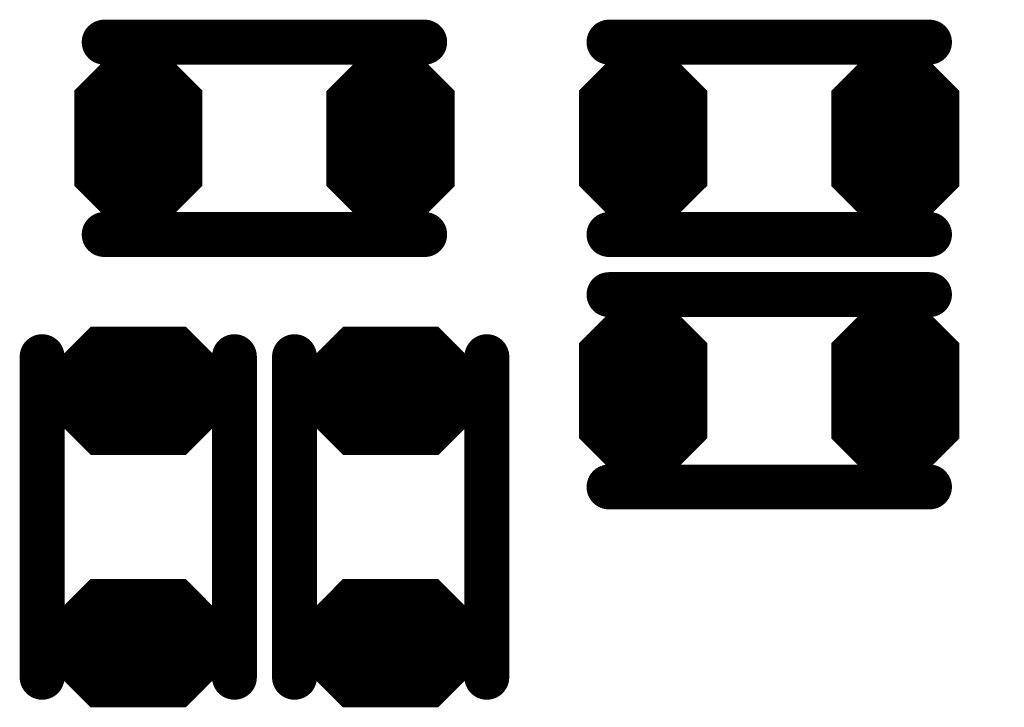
# Model space of a CAD drawing. Extents: x 0 to 8.86, y -3.29 to 6.3.
# Tile 85 of 129: x 6.37 to 6.53, y 3.55 to 3.66. Entities that reach past the tile are written whole.
import ezdxf

# ---------------------------------------------------------------- set-up
doc = ezdxf.new("R2010")
doc.units = 0
doc.layers.get('0').update_dxf_attribs({"color": 3, "linetype": 'CONTINUOUS'})

# ---------------------------------------------------------------- blocks, each defined once
blk = doc.blocks.new('PAD_R1')
at = {"const_width": 0.5}
blk.add_lwpolyline([(0.25, 0, 1), (-0.25, 0, 1)], format="xyb", close=True, dxfattribs=at)

msp = doc.modelspace()

# ---------------------------------------------------------------- linework, layer by layer
for p, q in [((6.38467, 3.64703), (6.39202, 3.65438)), ((6.39491, 3.65438), (6.40226, 3.64703)), ((6.42403, 3.64699), (6.43138, 3.65434)), ((6.43427, 3.65434), (6.44162, 3.64699)), ((6.46341, 3.64703), (6.47076, 3.65438)), ((6.47365, 3.65438), (6.481, 3.64703)), ((6.50277, 3.64699), (6.51012, 3.65434)), ((6.51301, 3.65434), (6.52036, 3.64699)), ((6.38467, 3.64703), (6.40226, 3.64703)), ((6.42403, 3.64699), (6.44162, 3.64699)), ((6.46341, 3.64703), (6.481, 3.64703)), ((6.50277, 3.64699), (6.52036, 3.64699)), ((6.38467, 3.63119), (6.40226, 3.63119)), ((6.38467, 3.63119), (6.39202, 3.62384)), ((6.39491, 3.62384), (6.40226, 3.63119)), ((6.42403, 3.63115), (6.44162, 3.63115)), ((6.42403, 3.63115), (6.43138, 3.6238)), ((6.43427, 3.6238), (6.44162, 3.63115)), ((6.46341, 3.63119), (6.481, 3.63119)), ((6.46341, 3.63119), (6.47076, 3.62384)), ((6.47365, 3.62384), (6.481, 3.63119)), ((6.50277, 3.63115), (6.52036, 3.63115)), ((6.50277, 3.63115), (6.51012, 3.6238)), ((6.51301, 3.6238), (6.52036, 3.63115)), ((6.46341, 3.60766), (6.47076, 3.61501)), ((6.47365, 3.61501), (6.481, 3.60766)), ((6.50277, 3.60762), (6.51012, 3.61497)), ((6.51301, 3.61497), (6.52036, 3.60762)), ((6.37892, 3.60186), (6.38627, 3.60921)), ((6.40069, 3.60921), (6.40804, 3.60186)), ((6.41829, 3.60186), (6.42564, 3.60921)), ((6.44006, 3.60921), (6.44741, 3.60186)), ((6.46341, 3.60766), (6.481, 3.60766)), ((6.50277, 3.60762), (6.52036, 3.60762)), ((6.37892, 3.60186), (6.40804, 3.60186)), ((6.41829, 3.60186), (6.44741, 3.60186)), ((6.37892, 3.59756), (6.40804, 3.59756)), ((6.37892, 3.59756), (6.38627, 3.59021)), ((6.40069, 3.59021), (6.40804, 3.59756)), ((6.41829, 3.59756), (6.44741, 3.59756)), ((6.41829, 3.59756), (6.42564, 3.59021)), ((6.44006, 3.59021), (6.44741, 3.59756)), ((6.46341, 3.59182), (6.481, 3.59182)), ((6.46341, 3.59182), (6.47076, 3.58447)), ((6.47365, 3.58447), (6.481, 3.59182)), ((6.50277, 3.59178), (6.52036, 3.59178)), ((6.50277, 3.59178), (6.51012, 3.58443)), ((6.51301, 3.58443), (6.52036, 3.59178)), ((6.37888, 3.56251), (6.38623, 3.56986)), ((6.40065, 3.56986), (6.408, 3.56251)), ((6.41825, 3.56251), (6.4256, 3.56986)), ((6.44002, 3.56986), (6.44737, 3.56251)), ((6.37888, 3.56251), (6.408, 3.56251)), ((6.41825, 3.56251), (6.44737, 3.56251)), ((6.37888, 3.55821), (6.408, 3.55821)), ((6.37888, 3.55821), (6.38623, 3.55086)), ((6.40065, 3.55086), (6.408, 3.55821)), ((6.41825, 3.55821), (6.44737, 3.55821)), ((6.41825, 3.55821), (6.4256, 3.55086)), ((6.44002, 3.55086), (6.44737, 3.55821))]:
    msp.add_line(p, q)
for points, const_width in [([(6.43814, 3.65409), (6.38814, 3.65409)], 0.007), ([(6.43814, 3.65409), (6.38814, 3.65409)], 0.007), ([(6.46689, 3.65409), (6.51689, 3.65409)], 0.007), ([(6.46689, 3.65409), (6.51689, 3.65409)], 0.007), ([(6.38709, 3.64803), (6.39244, 3.65338), (6.39449, 3.65338), (6.39984, 3.64803)], 0.003), ([(6.39285, 3.65238), (6.39408, 3.65238)], 0.005), ([(6.42645, 3.64799), (6.4318, 3.65334), (6.43385, 3.65334), (6.4392, 3.64799)], 0.003), ([(6.43221, 3.65234), (6.43344, 3.65234)], 0.005), ([(6.46583, 3.64803), (6.47118, 3.65338), (6.47323, 3.65338), (6.47858, 3.64803)], 0.003), ([(6.47159, 3.65238), (6.47282, 3.65238)], 0.005), ([(6.50519, 3.64799), (6.51054, 3.65334), (6.51259, 3.65334), (6.51794, 3.64799)], 0.003), ([(6.51095, 3.65234), (6.51218, 3.65234)], 0.005), ([(6.3895, 3.64903), (6.39743, 3.64903)], 0.005), ([(6.42886, 3.64899), (6.43679, 3.64899)], 0.005), ([(6.46824, 3.64903), (6.47617, 3.64903)], 0.005), ([(6.5076, 3.64899), (6.51553, 3.64899)], 0.005), ([(6.38709, 3.64803), (6.39984, 3.64803)], 0.003), ([(6.42645, 3.64799), (6.4392, 3.64799)], 0.003), ([(6.46583, 3.64803), (6.47858, 3.64803)], 0.003), ([(6.50519, 3.64799), (6.51794, 3.64799)], 0.003), ([(6.38346, 3.64553), (6.40346, 3.64553)], 0.002), ([(6.38646, 3.64653), (6.40046, 3.64653)], 0.002), ([(6.42283, 3.64549), (6.44283, 3.64549)], 0.002), ([(6.42582, 3.64649), (6.43982, 3.64649)], 0.002), ([(6.46221, 3.64553), (6.48221, 3.64553)], 0.002), ([(6.46521, 3.64653), (6.47921, 3.64653)], 0.002), ([(6.50156, 3.64549), (6.52156, 3.64549)], 0.002), ([(6.50456, 3.64649), (6.51856, 3.64649)], 0.002), ([(6.38346, 3.63869), (6.40346, 3.63869)], 0.014), ([(6.42283, 3.63865), (6.44283, 3.63865)], 0.014), ([(6.46221, 3.63869), (6.48221, 3.63869)], 0.014), ([(6.50156, 3.63865), (6.52156, 3.63865)], 0.014), ([(6.38646, 3.63169), (6.40046, 3.63169)], 0.002), ([(6.42582, 3.63165), (6.43982, 3.63165)], 0.002), ([(6.46521, 3.63169), (6.47921, 3.63169)], 0.002), ([(6.50456, 3.63165), (6.51856, 3.63165)], 0.002), ([(6.38588, 3.63069), (6.40105, 3.63069)], 0.002), ([(6.38588, 3.63069), (6.39223, 3.62434)], 0.002), ([(6.38829, 3.62969), (6.39864, 3.62969)], 0.004), ([(6.38829, 3.62969), (6.39264, 3.62534)], 0.004), ([(6.3895, 3.62919), (6.39743, 3.62919)], 0.005), ([(6.39429, 3.62534), (6.39864, 3.62969)], 0.004), ([(6.3947, 3.62434), (6.40105, 3.63069)], 0.002), ([(6.42524, 3.63065), (6.44041, 3.63065)], 0.002), ([(6.42524, 3.63065), (6.43159, 3.6243)], 0.002), ([(6.42765, 3.62965), (6.438, 3.62965)], 0.004), ([(6.42765, 3.62965), (6.432, 3.6253)], 0.004), ([(6.42886, 3.62915), (6.43679, 3.62915)], 0.005), ([(6.43365, 3.6253), (6.438, 3.62965)], 0.004), ([(6.43406, 3.6243), (6.44041, 3.63065)], 0.002), ([(6.46462, 3.63069), (6.47979, 3.63069)], 0.002), ([(6.46462, 3.63069), (6.47097, 3.62434)], 0.002), ([(6.46703, 3.62969), (6.47738, 3.62969)], 0.004), ([(6.46703, 3.62969), (6.47138, 3.62534)], 0.004), ([(6.46824, 3.62919), (6.47617, 3.62919)], 0.005), ([(6.47303, 3.62534), (6.47738, 3.62969)], 0.004), ([(6.47344, 3.62434), (6.47979, 3.63069)], 0.002), ([(6.50398, 3.63065), (6.51915, 3.63065)], 0.002), ([(6.50398, 3.63065), (6.51033, 3.6243)], 0.002), ([(6.50639, 3.62965), (6.51674, 3.62965)], 0.004), ([(6.50639, 3.62965), (6.51074, 3.6253)], 0.004), ([(6.5076, 3.62915), (6.51553, 3.62915)], 0.005), ([(6.51239, 3.6253), (6.51674, 3.62965)], 0.004), ([(6.5128, 3.6243), (6.51915, 3.63065)], 0.002), ([(6.39285, 3.62584), (6.39408, 3.62584)], 0.005), ([(6.43221, 3.6258), (6.43344, 3.6258)], 0.005), ([(6.47159, 3.62584), (6.47282, 3.62584)], 0.005), ([(6.51095, 3.6258), (6.51218, 3.6258)], 0.005), ([(6.43814, 3.62409), (6.38814, 3.62409)], 0.007), ([(6.43814, 3.62409), (6.38814, 3.62409)], 0.007), ([(6.39264, 3.62534), (6.39429, 3.62534)], 0.004), ([(6.432, 3.6253), (6.43365, 3.6253)], 0.004), ([(6.46689, 3.62409), (6.51689, 3.62409)], 0.007), ([(6.46689, 3.62409), (6.51689, 3.62409)], 0.007), ([(6.47138, 3.62534), (6.47303, 3.62534)], 0.004), ([(6.51074, 3.6253), (6.51239, 3.6253)], 0.004), ([(6.39223, 3.62434), (6.3947, 3.62434)], 0.002), ([(6.43159, 3.6243), (6.43406, 3.6243)], 0.002), ([(6.47097, 3.62434), (6.47344, 3.62434)], 0.002), ([(6.51033, 3.6243), (6.5128, 3.6243)], 0.002), ([(6.46689, 3.61472), (6.51689, 3.61472)], 0.007), ([(6.46689, 3.61472), (6.51689, 3.61472)], 0.007), ([(6.46583, 3.60866), (6.47118, 3.61401), (6.47323, 3.61401), (6.47858, 3.60866)], 0.003), ([(6.47159, 3.61301), (6.47282, 3.61301)], 0.005), ([(6.50519, 3.60862), (6.51054, 3.61397), (6.51259, 3.61397), (6.51794, 3.60862)], 0.003), ([(6.51095, 3.61297), (6.51218, 3.61297)], 0.005), ([(6.46824, 3.60966), (6.47617, 3.60966)], 0.005), ([(6.5076, 3.60962), (6.51553, 3.60962)], 0.005), ([(6.38133, 3.60286), (6.38668, 3.60821), (6.40028, 3.60821), (6.40563, 3.60286)], 0.003), ([(6.3871, 3.60721), (6.39986, 3.60721)], 0.005), ([(6.4207, 3.60286), (6.42605, 3.60821), (6.43965, 3.60821), (6.445, 3.60286)], 0.003), ([(6.42647, 3.60721), (6.43923, 3.60721)], 0.005), ([(6.46583, 3.60866), (6.47858, 3.60866)], 0.003), ([(6.50519, 3.60862), (6.51794, 3.60862)], 0.003), ([(6.37846, 3.60504), (6.37846, 3.55504)], 0.007), ([(6.37846, 3.60504), (6.37846, 3.55504)], 0.007), ([(6.40846, 3.60504), (6.40846, 3.55504)], 0.007), ([(6.40846, 3.60504), (6.40846, 3.55504)], 0.007), ([(6.41783, 3.60504), (6.41783, 3.55504)], 0.007), ([(6.41783, 3.60504), (6.41783, 3.55504)], 0.007), ([(6.44783, 3.60504), (6.44783, 3.55504)], 0.007), ([(6.44783, 3.60504), (6.44783, 3.55504)], 0.007), ([(6.46521, 3.60716), (6.47921, 3.60716)], 0.002), ([(6.50456, 3.60712), (6.51856, 3.60712)], 0.002), ([(6.46221, 3.60616), (6.48221, 3.60616)], 0.002), ([(6.50156, 3.60612), (6.52156, 3.60612)], 0.002), ([(6.38375, 3.60386), (6.40321, 3.60386)], 0.005), ([(6.42312, 3.60386), (6.44258, 3.60386)], 0.005), ([(6.46221, 3.59932), (6.48221, 3.59932)], 0.014), ([(6.50156, 3.59928), (6.52156, 3.59928)], 0.014), ([(6.38133, 3.60286), (6.40563, 3.60286)], 0.003), ([(6.4207, 3.60286), (6.445, 3.60286)], 0.003), ([(6.38071, 3.60136), (6.40625, 3.60136)], 0.002), ([(6.42008, 3.60136), (6.44562, 3.60136)], 0.002), ([(6.37771, 3.59956), (6.40925, 3.59956)], 0.003), ([(6.37771, 3.60036), (6.40925, 3.60036)], 0.002), ([(6.41708, 3.59956), (6.44862, 3.59956)], 0.003), ([(6.41708, 3.60036), (6.44862, 3.60036)], 0.002), ([(6.38071, 3.59806), (6.40625, 3.59806)], 0.002), ([(6.42008, 3.59806), (6.44562, 3.59806)], 0.002), ([(6.38012, 3.59706), (6.40684, 3.59706)], 0.002), ([(6.38012, 3.59706), (6.38647, 3.59071)], 0.002), ([(6.38254, 3.59606), (6.40442, 3.59606)], 0.004), ([(6.38254, 3.59606), (6.38689, 3.59171)], 0.004), ([(6.38375, 3.59556), (6.40321, 3.59556)], 0.005), ([(6.40007, 3.59171), (6.40442, 3.59606)], 0.004), ([(6.40049, 3.59071), (6.40684, 3.59706)], 0.002), ([(6.41949, 3.59706), (6.44621, 3.59706)], 0.002), ([(6.41949, 3.59706), (6.42584, 3.59071)], 0.002), ([(6.42191, 3.59606), (6.44379, 3.59606)], 0.004), ([(6.42191, 3.59606), (6.42626, 3.59171)], 0.004), ([(6.42312, 3.59556), (6.44258, 3.59556)], 0.005), ([(6.43944, 3.59171), (6.44379, 3.59606)], 0.004), ([(6.43986, 3.59071), (6.44621, 3.59706)], 0.002), ([(6.3871, 3.59221), (6.39986, 3.59221)], 0.005), ([(6.42647, 3.59221), (6.43923, 3.59221)], 0.005), ([(6.38689, 3.59171), (6.40007, 3.59171)], 0.004), ([(6.42626, 3.59171), (6.43944, 3.59171)], 0.004), ([(6.46521, 3.59232), (6.47921, 3.59232)], 0.002), ([(6.50456, 3.59228), (6.51856, 3.59228)], 0.002), ([(6.38647, 3.59071), (6.40049, 3.59071)], 0.002), ([(6.42584, 3.59071), (6.43986, 3.59071)], 0.002), ([(6.46462, 3.59132), (6.47979, 3.59132)], 0.002), ([(6.46462, 3.59132), (6.47097, 3.58497)], 0.002), ([(6.46703, 3.59032), (6.47738, 3.59032)], 0.004), ([(6.46703, 3.59032), (6.47138, 3.58597)], 0.004), ([(6.46824, 3.58982), (6.47617, 3.58982)], 0.005), ([(6.47303, 3.58597), (6.47738, 3.59032)], 0.004), ([(6.47344, 3.58497), (6.47979, 3.59132)], 0.002), ([(6.50398, 3.59128), (6.51915, 3.59128)], 0.002), ([(6.50398, 3.59128), (6.51033, 3.58493)], 0.002), ([(6.50639, 3.59028), (6.51674, 3.59028)], 0.004), ([(6.50639, 3.59028), (6.51074, 3.58593)], 0.004), ([(6.5076, 3.58978), (6.51553, 3.58978)], 0.005), ([(6.51239, 3.58593), (6.51674, 3.59028)], 0.004), ([(6.5128, 3.58493), (6.51915, 3.59128)], 0.002), ([(6.46689, 3.58472), (6.51689, 3.58472)], 0.007), ([(6.46689, 3.58472), (6.51689, 3.58472)], 0.007), ([(6.47159, 3.58647), (6.47282, 3.58647)], 0.005), ([(6.51095, 3.58643), (6.51218, 3.58643)], 0.005), ([(6.47138, 3.58597), (6.47303, 3.58597)], 0.004), ([(6.51074, 3.58593), (6.51239, 3.58593)], 0.004), ([(6.47097, 3.58497), (6.47344, 3.58497)], 0.002), ([(6.51033, 3.58493), (6.5128, 3.58493)], 0.002), ([(6.38129, 3.56351), (6.38664, 3.56886), (6.40024, 3.56886), (6.40559, 3.56351)], 0.003), ([(6.38706, 3.56785), (6.39982, 3.56785)], 0.005), ([(6.42066, 3.56351), (6.42601, 3.56886), (6.43961, 3.56886), (6.44496, 3.56351)], 0.003), ([(6.42643, 3.56785), (6.43919, 3.56785)], 0.005), ([(6.38371, 3.56451), (6.40317, 3.56451)], 0.005), ([(6.42308, 3.56451), (6.44254, 3.56451)], 0.005), ([(6.38129, 3.56351), (6.40559, 3.56351)], 0.003), ([(6.42066, 3.56351), (6.44496, 3.56351)], 0.003), ([(6.37767, 3.56101), (6.40921, 3.56101)], 0.002), ([(6.38067, 3.56201), (6.40621, 3.56201)], 0.002), ([(6.41704, 3.56101), (6.44858, 3.56101)], 0.002), ([(6.42004, 3.56201), (6.44558, 3.56201)], 0.002), ([(6.37767, 3.56021), (6.40921, 3.56021)], 0.003), ([(6.41704, 3.56021), (6.44858, 3.56021)], 0.003), ([(6.38067, 3.55871), (6.40621, 3.55871)], 0.002), ([(6.42004, 3.55871), (6.44558, 3.55871)], 0.002), ([(6.38008, 3.55771), (6.4068, 3.55771)], 0.002), ([(6.38008, 3.55771), (6.38643, 3.55136)], 0.002), ([(6.3825, 3.55671), (6.40438, 3.55671)], 0.004), ([(6.3825, 3.55671), (6.38685, 3.55236)], 0.004), ([(6.38371, 3.5562), (6.40317, 3.5562)], 0.005), ([(6.40003, 3.55236), (6.40438, 3.55671)], 0.004), ([(6.40045, 3.55136), (6.4068, 3.55771)], 0.002), ([(6.41945, 3.55771), (6.44617, 3.55771)], 0.002), ([(6.41945, 3.55771), (6.4258, 3.55136)], 0.002), ([(6.42187, 3.55671), (6.44375, 3.55671)], 0.004), ([(6.42187, 3.55671), (6.42622, 3.55236)], 0.004), ([(6.42308, 3.5562), (6.44254, 3.5562)], 0.005), ([(6.4394, 3.55236), (6.44375, 3.55671)], 0.004), ([(6.43982, 3.55136), (6.44617, 3.55771)], 0.002), ([(6.38706, 3.55286), (6.39982, 3.55286)], 0.005), ([(6.38685, 3.55236), (6.40003, 3.55236)], 0.004), ([(6.42643, 3.55286), (6.43919, 3.55286)], 0.005), ([(6.42622, 3.55236), (6.4394, 3.55236)], 0.004), ([(6.38643, 3.55136), (6.40045, 3.55136)], 0.002), ([(6.4258, 3.55136), (6.43982, 3.55136)], 0.002)]:
    msp.add_lwpolyline(points, dxfattribs=dict(const_width=const_width))
at = {"const_width": 0.002}
for points in [[(6.3947, 3.65388), (6.40246, 3.64612), (6.40246, 3.6321), (6.3947, 3.62434), (6.39223, 3.62434), (6.38446, 3.6321), (6.38446, 3.64612), (6.39223, 3.65388)], [(6.43406, 3.65384), (6.44183, 3.64608), (6.44183, 3.63206), (6.43406, 3.6243), (6.43159, 3.6243), (6.42382, 3.63206), (6.42382, 3.64608), (6.43159, 3.65384)], [(6.47344, 3.65388), (6.48121, 3.64612), (6.48121, 3.6321), (6.47344, 3.62434), (6.47097, 3.62434), (6.46321, 3.6321), (6.46321, 3.64612), (6.47097, 3.65388)], [(6.5128, 3.65384), (6.52056, 3.64608), (6.52056, 3.63206), (6.5128, 3.6243), (6.51033, 3.6243), (6.50256, 3.63206), (6.50256, 3.64608), (6.51033, 3.65384)], [(6.47344, 3.61451), (6.48121, 3.60675), (6.48121, 3.59273), (6.47344, 3.58497), (6.47097, 3.58497), (6.46321, 3.59273), (6.46321, 3.60675), (6.47097, 3.61451)], [(6.5128, 3.61447), (6.52056, 3.60671), (6.52056, 3.59269), (6.5128, 3.58493), (6.51033, 3.58493), (6.50256, 3.59269), (6.50256, 3.60671), (6.51033, 3.61447)], [(6.40049, 3.60871), (6.40825, 3.60095), (6.40825, 3.59848), (6.40049, 3.59071), (6.38647, 3.59071), (6.37871, 3.59848), (6.37871, 3.60095), (6.38647, 3.60871)], [(6.43986, 3.60871), (6.44762, 3.60095), (6.44762, 3.59848), (6.43986, 3.59071), (6.42584, 3.59071), (6.41808, 3.59848), (6.41808, 3.60095), (6.42584, 3.60871)], [(6.40045, 3.56936), (6.40821, 3.56159), (6.40821, 3.55912), (6.40045, 3.55136), (6.38643, 3.55136), (6.37867, 3.55912), (6.37867, 3.56159), (6.38643, 3.56936)], [(6.43982, 3.56936), (6.44758, 3.56159), (6.44758, 3.55912), (6.43982, 3.55136), (6.4258, 3.55136), (6.41804, 3.55912), (6.41804, 3.56159), (6.4258, 3.56936)]]:
    msp.add_lwpolyline(points, close=True, dxfattribs=at)

# ---------------------------------------------------------------- block references
for p, xscale, yscale in [((6.38814, 3.65409), 0.007, 0.007), ((6.38814, 3.65409), 0.007, 0.007), ((6.43814, 3.65409), 0.007, 0.007), ((6.43814, 3.65409), 0.007, 0.007), ((6.46689, 3.65409), 0.007, 0.007), ((6.46689, 3.65409), 0.007, 0.007), ((6.51689, 3.65409), 0.007, 0.007), ((6.51689, 3.65409), 0.007, 0.007), ((6.39285, 3.65238), 0.005, 0.005), ((6.39408, 3.65238), 0.005, 0.005), ((6.43221, 3.65234), 0.005, 0.005), ((6.43344, 3.65234), 0.005, 0.005), ((6.47159, 3.65238), 0.005, 0.005), ((6.47282, 3.65238), 0.005, 0.005), ((6.51095, 3.65234), 0.005, 0.005), ((6.51218, 3.65234), 0.005, 0.005), ((6.3895, 3.64903), 0.005, 0.005), ((6.39743, 3.64903), 0.005, 0.005), ((6.42886, 3.64899), 0.005, 0.005), ((6.43679, 3.64899), 0.005, 0.005), ((6.46824, 3.64903), 0.005, 0.005), ((6.47617, 3.64903), 0.005, 0.005), ((6.5076, 3.64899), 0.005, 0.005), ((6.51553, 3.64899), 0.005, 0.005), ((6.38709, 3.64803), 0.003, 0.003), ((6.38709, 3.64803), 0.003, 0.003), ((6.39984, 3.64803), 0.003, 0.003), ((6.39984, 3.64803), 0.003, 0.003), ((6.42645, 3.64799), 0.003, 0.003), ((6.42645, 3.64799), 0.003, 0.003), ((6.4392, 3.64799), 0.003, 0.003), ((6.4392, 3.64799), 0.003, 0.003), ((6.46583, 3.64803), 0.003, 0.003), ((6.46583, 3.64803), 0.003, 0.003), ((6.47858, 3.64803), 0.003, 0.003), ((6.47858, 3.64803), 0.003, 0.003), ((6.50519, 3.64799), 0.003, 0.003), ((6.50519, 3.64799), 0.003, 0.003), ((6.51794, 3.64799), 0.003, 0.003), ((6.51794, 3.64799), 0.003, 0.003), ((6.38646, 3.64653), 0.002, 0.002), ((6.40046, 3.64653), 0.002, 0.002), ((6.42582, 3.64649), 0.002, 0.002), ((6.43982, 3.64649), 0.002, 0.002), ((6.46521, 3.64653), 0.002, 0.002), ((6.47921, 3.64653), 0.002, 0.002), ((6.50456, 3.64649), 0.002, 0.002), ((6.51856, 3.64649), 0.002, 0.002), ((6.38646, 3.63169), 0.002, 0.002), ((6.40046, 3.63169), 0.002, 0.002), ((6.42582, 3.63165), 0.002, 0.002), ((6.43982, 3.63165), 0.002, 0.002), ((6.46521, 3.63169), 0.002, 0.002), ((6.47921, 3.63169), 0.002, 0.002), ((6.50456, 3.63165), 0.002, 0.002), ((6.51856, 3.63165), 0.002, 0.002), ((6.38588, 3.63069), 0.002, 0.002), ((6.38588, 3.63069), 0.002, 0.002), ((6.38829, 3.62969), 0.004, 0.004), ((6.38829, 3.62969), 0.004, 0.004), ((6.3895, 3.62919), 0.005, 0.005), ((6.39743, 3.62919), 0.005, 0.005), ((6.39864, 3.62969), 0.004, 0.004), ((6.39864, 3.62969), 0.004, 0.004), ((6.40105, 3.63069), 0.002, 0.002), ((6.40105, 3.63069), 0.002, 0.002), ((6.42524, 3.63065), 0.002, 0.002), ((6.42524, 3.63065), 0.002, 0.002), ((6.42765, 3.62965), 0.004, 0.004), ((6.42765, 3.62965), 0.004, 0.004), ((6.42886, 3.62915), 0.005, 0.005), ((6.43679, 3.62915), 0.005, 0.005), ((6.438, 3.62965), 0.004, 0.004), ((6.438, 3.62965), 0.004, 0.004), ((6.44041, 3.63065), 0.002, 0.002), ((6.44041, 3.63065), 0.002, 0.002), ((6.46462, 3.63069), 0.002, 0.002), ((6.46462, 3.63069), 0.002, 0.002), ((6.46703, 3.62969), 0.004, 0.004), ((6.46703, 3.62969), 0.004, 0.004), ((6.46824, 3.62919), 0.005, 0.005), ((6.47617, 3.62919), 0.005, 0.005), ((6.47738, 3.62969), 0.004, 0.004), ((6.47738, 3.62969), 0.004, 0.004), ((6.47979, 3.63069), 0.002, 0.002), ((6.47979, 3.63069), 0.002, 0.002), ((6.50398, 3.63065), 0.002, 0.002), ((6.50398, 3.63065), 0.002, 0.002), ((6.50639, 3.62965), 0.004, 0.004), ((6.50639, 3.62965), 0.004, 0.004), ((6.5076, 3.62915), 0.005, 0.005), ((6.51553, 3.62915), 0.005, 0.005), ((6.51674, 3.62965), 0.004, 0.004), ((6.51674, 3.62965), 0.004, 0.004), ((6.51915, 3.63065), 0.002, 0.002), ((6.51915, 3.63065), 0.002, 0.002), ((6.39285, 3.62584), 0.005, 0.005), ((6.39408, 3.62584), 0.005, 0.005), ((6.43221, 3.6258), 0.005, 0.005), ((6.43344, 3.6258), 0.005, 0.005), ((6.47159, 3.62584), 0.005, 0.005), ((6.47282, 3.62584), 0.005, 0.005), ((6.51095, 3.6258), 0.005, 0.005), ((6.51218, 3.6258), 0.005, 0.005), ((6.38814, 3.62409), 0.007, 0.007), ((6.38814, 3.62409), 0.007, 0.007), ((6.39264, 3.62534), 0.004, 0.004), ((6.39264, 3.62534), 0.004, 0.004), ((6.39429, 3.62534), 0.004, 0.004), ((6.39429, 3.62534), 0.004, 0.004), ((6.432, 3.6253), 0.004, 0.004), ((6.432, 3.6253), 0.004, 0.004), ((6.43365, 3.6253), 0.004, 0.004), ((6.43365, 3.6253), 0.004, 0.004), ((6.43814, 3.62409), 0.007, 0.007), ((6.43814, 3.62409), 0.007, 0.007), ((6.46689, 3.62409), 0.007, 0.007), ((6.46689, 3.62409), 0.007, 0.007), ((6.47138, 3.62534), 0.004, 0.004), ((6.47138, 3.62534), 0.004, 0.004), ((6.47303, 3.62534), 0.004, 0.004), ((6.47303, 3.62534), 0.004, 0.004), ((6.51074, 3.6253), 0.004, 0.004), ((6.51074, 3.6253), 0.004, 0.004), ((6.51239, 3.6253), 0.004, 0.004), ((6.51239, 3.6253), 0.004, 0.004), ((6.51689, 3.62409), 0.007, 0.007), ((6.51689, 3.62409), 0.007, 0.007), ((6.39223, 3.62434), 0.002, 0.002), ((6.39223, 3.62434), 0.002, 0.002), ((6.3947, 3.62434), 0.002, 0.002), ((6.3947, 3.62434), 0.002, 0.002), ((6.43159, 3.6243), 0.002, 0.002), ((6.43159, 3.6243), 0.002, 0.002), ((6.43406, 3.6243), 0.002, 0.002), ((6.43406, 3.6243), 0.002, 0.002), ((6.47097, 3.62434), 0.002, 0.002), ((6.47097, 3.62434), 0.002, 0.002), ((6.47344, 3.62434), 0.002, 0.002), ((6.47344, 3.62434), 0.002, 0.002), ((6.51033, 3.6243), 0.002, 0.002), ((6.51033, 3.6243), 0.002, 0.002), ((6.5128, 3.6243), 0.002, 0.002), ((6.5128, 3.6243), 0.002, 0.002), ((6.46689, 3.61472), 0.007, 0.007), ((6.46689, 3.61472), 0.007, 0.007), ((6.51689, 3.61472), 0.007, 0.007), ((6.51689, 3.61472), 0.007, 0.007), ((6.47159, 3.61301), 0.005, 0.005), ((6.47282, 3.61301), 0.005, 0.005), ((6.51095, 3.61297), 0.005, 0.005), ((6.51218, 3.61297), 0.005, 0.005), ((6.46824, 3.60966), 0.005, 0.005), ((6.47617, 3.60966), 0.005, 0.005), ((6.5076, 3.60962), 0.005, 0.005), ((6.51553, 3.60962), 0.005, 0.005), ((6.3871, 3.60721), 0.005, 0.005), ((6.39986, 3.60721), 0.005, 0.005), ((6.42647, 3.60721), 0.005, 0.005), ((6.43923, 3.60721), 0.005, 0.005), ((6.46583, 3.60866), 0.003, 0.003), ((6.46583, 3.60866), 0.003, 0.003), ((6.47858, 3.60866), 0.003, 0.003), ((6.47858, 3.60866), 0.003, 0.003), ((6.50519, 3.60862), 0.003, 0.003), ((6.50519, 3.60862), 0.003, 0.003), ((6.51794, 3.60862), 0.003, 0.003), ((6.51794, 3.60862), 0.003, 0.003), ((6.37846, 3.60504), 0.007, 0.007), ((6.37846, 3.60504), 0.007, 0.007), ((6.40846, 3.60504), 0.007, 0.007), ((6.40846, 3.60504), 0.007, 0.007), ((6.41783, 3.60504), 0.007, 0.007), ((6.41783, 3.60504), 0.007, 0.007), ((6.44783, 3.60504), 0.007, 0.007), ((6.44783, 3.60504), 0.007, 0.007), ((6.46521, 3.60716), 0.002, 0.002), ((6.47921, 3.60716), 0.002, 0.002), ((6.50456, 3.60712), 0.002, 0.002), ((6.51856, 3.60712), 0.002, 0.002), ((6.38375, 3.60386), 0.005, 0.005), ((6.40321, 3.60386), 0.005, 0.005), ((6.42312, 3.60386), 0.005, 0.005), ((6.44258, 3.60386), 0.005, 0.005), ((6.38133, 3.60286), 0.003, 0.003), ((6.38133, 3.60286), 0.003, 0.003), ((6.40563, 3.60286), 0.003, 0.003), ((6.40563, 3.60286), 0.003, 0.003), ((6.4207, 3.60286), 0.003, 0.003), ((6.4207, 3.60286), 0.003, 0.003), ((6.445, 3.60286), 0.003, 0.003), ((6.445, 3.60286), 0.003, 0.003), ((6.38071, 3.60136), 0.002, 0.002), ((6.40625, 3.60136), 0.002, 0.002), ((6.42008, 3.60136), 0.002, 0.002), ((6.44562, 3.60136), 0.002, 0.002), ((6.38071, 3.59806), 0.002, 0.002), ((6.40625, 3.59806), 0.002, 0.002), ((6.42008, 3.59806), 0.002, 0.002), ((6.44562, 3.59806), 0.002, 0.002), ((6.38012, 3.59706), 0.002, 0.002), ((6.38012, 3.59706), 0.002, 0.002), ((6.38254, 3.59606), 0.004, 0.004), ((6.38254, 3.59606), 0.004, 0.004), ((6.38375, 3.59556), 0.005, 0.005), ((6.40321, 3.59556), 0.005, 0.005), ((6.40442, 3.59606), 0.004, 0.004), ((6.40442, 3.59606), 0.004, 0.004), ((6.40684, 3.59706), 0.002, 0.002), ((6.40684, 3.59706), 0.002, 0.002), ((6.41949, 3.59706), 0.002, 0.002), ((6.41949, 3.59706), 0.002, 0.002), ((6.42191, 3.59606), 0.004, 0.004), ((6.42191, 3.59606), 0.004, 0.004), ((6.42312, 3.59556), 0.005, 0.005), ((6.44258, 3.59556), 0.005, 0.005), ((6.44379, 3.59606), 0.004, 0.004), ((6.44379, 3.59606), 0.004, 0.004), ((6.44621, 3.59706), 0.002, 0.002), ((6.44621, 3.59706), 0.002, 0.002), ((6.3871, 3.59221), 0.005, 0.005), ((6.39986, 3.59221), 0.005, 0.005), ((6.42647, 3.59221), 0.005, 0.005), ((6.43923, 3.59221), 0.005, 0.005), ((6.38689, 3.59171), 0.004, 0.004), ((6.38689, 3.59171), 0.004, 0.004), ((6.40007, 3.59171), 0.004, 0.004), ((6.40007, 3.59171), 0.004, 0.004), ((6.42626, 3.59171), 0.004, 0.004), ((6.42626, 3.59171), 0.004, 0.004), ((6.43944, 3.59171), 0.004, 0.004), ((6.43944, 3.59171), 0.004, 0.004), ((6.46521, 3.59232), 0.002, 0.002), ((6.47921, 3.59232), 0.002, 0.002), ((6.50456, 3.59228), 0.002, 0.002), ((6.51856, 3.59228), 0.002, 0.002), ((6.38647, 3.59071), 0.002, 0.002), ((6.38647, 3.59071), 0.002, 0.002), ((6.40049, 3.59071), 0.002, 0.002), ((6.40049, 3.59071), 0.002, 0.002), ((6.42584, 3.59071), 0.002, 0.002), ((6.42584, 3.59071), 0.002, 0.002), ((6.43986, 3.59071), 0.002, 0.002), ((6.43986, 3.59071), 0.002, 0.002), ((6.46462, 3.59132), 0.002, 0.002), ((6.46462, 3.59132), 0.002, 0.002), ((6.46703, 3.59032), 0.004, 0.004), ((6.46703, 3.59032), 0.004, 0.004), ((6.46824, 3.58982), 0.005, 0.005), ((6.47617, 3.58982), 0.005, 0.005), ((6.47738, 3.59032), 0.004, 0.004), ((6.47738, 3.59032), 0.004, 0.004), ((6.47979, 3.59132), 0.002, 0.002), ((6.47979, 3.59132), 0.002, 0.002), ((6.50398, 3.59128), 0.002, 0.002), ((6.50398, 3.59128), 0.002, 0.002), ((6.50639, 3.59028), 0.004, 0.004), ((6.50639, 3.59028), 0.004, 0.004), ((6.5076, 3.58978), 0.005, 0.005), ((6.51553, 3.58978), 0.005, 0.005), ((6.51674, 3.59028), 0.004, 0.004), ((6.51674, 3.59028), 0.004, 0.004), ((6.51915, 3.59128), 0.002, 0.002), ((6.51915, 3.59128), 0.002, 0.002), ((6.46689, 3.58472), 0.007, 0.007), ((6.46689, 3.58472), 0.007, 0.007), ((6.47159, 3.58647), 0.005, 0.005), ((6.47282, 3.58647), 0.005, 0.005), ((6.51095, 3.58643), 0.005, 0.005), ((6.51218, 3.58643), 0.005, 0.005), ((6.51689, 3.58472), 0.007, 0.007), ((6.51689, 3.58472), 0.007, 0.007), ((6.47138, 3.58597), 0.004, 0.004), ((6.47138, 3.58597), 0.004, 0.004), ((6.47303, 3.58597), 0.004, 0.004), ((6.47303, 3.58597), 0.004, 0.004), ((6.51074, 3.58593), 0.004, 0.004), ((6.51074, 3.58593), 0.004, 0.004), ((6.51239, 3.58593), 0.004, 0.004), ((6.51239, 3.58593), 0.004, 0.004), ((6.47097, 3.58497), 0.002, 0.002), ((6.47097, 3.58497), 0.002, 0.002), ((6.47344, 3.58497), 0.002, 0.002), ((6.47344, 3.58497), 0.002, 0.002), ((6.51033, 3.58493), 0.002, 0.002), ((6.51033, 3.58493), 0.002, 0.002), ((6.5128, 3.58493), 0.002, 0.002), ((6.5128, 3.58493), 0.002, 0.002), ((6.38706, 3.56785), 0.005, 0.005), ((6.39982, 3.56785), 0.005, 0.005), ((6.42643, 3.56785), 0.005, 0.005), ((6.43919, 3.56785), 0.005, 0.005), ((6.38371, 3.56451), 0.005, 0.005), ((6.40317, 3.56451), 0.005, 0.005), ((6.42308, 3.56451), 0.005, 0.005), ((6.44254, 3.56451), 0.005, 0.005), ((6.38129, 3.56351), 0.003, 0.003), ((6.38129, 3.56351), 0.003, 0.003), ((6.40559, 3.56351), 0.003, 0.003), ((6.40559, 3.56351), 0.003, 0.003), ((6.42066, 3.56351), 0.003, 0.003), ((6.42066, 3.56351), 0.003, 0.003), ((6.44496, 3.56351), 0.003, 0.003), ((6.44496, 3.56351), 0.003, 0.003), ((6.38067, 3.56201), 0.002, 0.002), ((6.40621, 3.56201), 0.002, 0.002), ((6.42004, 3.56201), 0.002, 0.002), ((6.44558, 3.56201), 0.002, 0.002), ((6.38067, 3.55871), 0.002, 0.002), ((6.40621, 3.55871), 0.002, 0.002), ((6.42004, 3.55871), 0.002, 0.002), ((6.44558, 3.55871), 0.002, 0.002), ((6.37846, 3.55504), 0.007, 0.007), ((6.37846, 3.55504), 0.007, 0.007), ((6.38008, 3.55771), 0.002, 0.002), ((6.38008, 3.55771), 0.002, 0.002), ((6.3825, 3.55671), 0.004, 0.004), ((6.3825, 3.55671), 0.004, 0.004), ((6.38371, 3.5562), 0.005, 0.005), ((6.40317, 3.5562), 0.005, 0.005), ((6.40438, 3.55671), 0.004, 0.004), ((6.40438, 3.55671), 0.004, 0.004), ((6.40846, 3.55504), 0.007, 0.007), ((6.40846, 3.55504), 0.007, 0.007), ((6.4068, 3.55771), 0.002, 0.002), ((6.4068, 3.55771), 0.002, 0.002), ((6.41783, 3.55504), 0.007, 0.007), ((6.41783, 3.55504), 0.007, 0.007), ((6.41945, 3.55771), 0.002, 0.002), ((6.41945, 3.55771), 0.002, 0.002), ((6.42187, 3.55671), 0.004, 0.004), ((6.42187, 3.55671), 0.004, 0.004), ((6.42308, 3.5562), 0.005, 0.005), ((6.44254, 3.5562), 0.005, 0.005), ((6.44375, 3.55671), 0.004, 0.004), ((6.44375, 3.55671), 0.004, 0.004), ((6.44783, 3.55504), 0.007, 0.007), ((6.44783, 3.55504), 0.007, 0.007), ((6.44617, 3.55771), 0.002, 0.002), ((6.44617, 3.55771), 0.002, 0.002), ((6.38706, 3.55286), 0.005, 0.005), ((6.38685, 3.55236), 0.004, 0.004), ((6.38685, 3.55236), 0.004, 0.004), ((6.39982, 3.55286), 0.005, 0.005), ((6.40003, 3.55236), 0.004, 0.004), ((6.40003, 3.55236), 0.004, 0.004), ((6.42643, 3.55286), 0.005, 0.005), ((6.42622, 3.55236), 0.004, 0.004), ((6.42622, 3.55236), 0.004, 0.004), ((6.43919, 3.55286), 0.005, 0.005), ((6.4394, 3.55236), 0.004, 0.004), ((6.4394, 3.55236), 0.004, 0.004), ((6.38643, 3.55136), 0.002, 0.002), ((6.38643, 3.55136), 0.002, 0.002), ((6.40045, 3.55136), 0.002, 0.002), ((6.40045, 3.55136), 0.002, 0.002), ((6.4258, 3.55136), 0.002, 0.002), ((6.4258, 3.55136), 0.002, 0.002), ((6.43982, 3.55136), 0.002, 0.002), ((6.43982, 3.55136), 0.002, 0.002)]:
    msp.add_blockref('PAD_R1', p, dxfattribs=dict(xscale=xscale, yscale=yscale))

doc.saveas('drawing.dxf')
